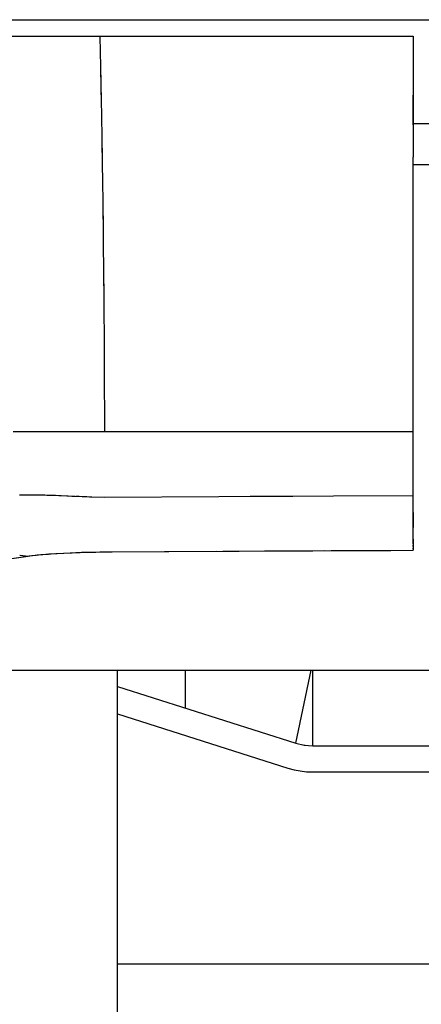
# Model space of a CAD drawing. Header units: millimetres. Extents: x 96940 to 101272, y 432237 to 434659.
# Tile 41 of 256: x 97675.221 to 97675.475, y 432611.027 to 432611.649. Entities that reach past the tile are written whole.
import ezdxf

# ---------------------------------------------------------------- set-up
doc = ezdxf.new("R2010")
doc.units = ezdxf.units.MM
doc.layers.add('citadis', color=7, linetype='Continuous')
doc.layers.add('R_BN_T_N_Halte_Bemating', color=1, linetype='Continuous')
doc.styles.get("Standard").update_dxf_attribs({"font": 'romans.shx'})
doc.dimstyles.new('RET 1-500', dxfattribs={"dimtxt": 1, "dimasz": 1, "dimexe": 0.3, "dimexo": 0, "dimgap": 0.3, "dimtad": 1, "dimdec": 3, "dimzin": 1, "dimtxsty": 'Standard', "dimcen": 0, "dimclrd": 1, "dimclre": 1, "dimclrt": 7, "dimaunit": 2, "dimadec": 4, "dimazin": 0, "dimtfac": 1, "dimtdec": 3, "dimtofl": 0, "dimtmove": 0, "dimatfit": 0, "dimfxl": 1, "dimarcsym": 0})

# ---------------------------------------------------------------- blocks, each defined once
blk = doc.blocks.new('*D50')
at = {"layer": 'Defpoints', "color": 0, "transparency": 16777216}
for p in [(97675.97689, 432611.122), (97674.68694, 432611.05669), (97675.97689, 432609.53624)]:
    blk.add_point(p, dxfattribs=at)
at = {"layer": 'R_BN_T_N_Halte_Bemating', "color": 1, "lineweight": -2, "transparency": 16777216}
for p, q in [((97675.97689, 432611.122), (97675.97689, 432609.53624)), ((97674.68694, 432611.05669), (97674.68694, 432609.53624)), ((97674.88694, 432609.53624), (97675.77689, 432609.53624))]:
    blk.add_line(p, q, dxfattribs=at)
at = {"layer": 'R_BN_T_N_Halte_Bemating', "color": 1, "transparency": 16777216}
for points in [[(97674.88694, 432609.56957), (97674.88694, 432609.50291), (97674.68694, 432609.53624)], [(97675.77689, 432609.56957), (97675.77689, 432609.50291), (97675.97689, 432609.53624)]]:
    blk.add_solid(points, dxfattribs=at)
at = {"layer": 'R_BN_T_N_Halte_Bemating', "color": 7, "transparency": 16777216, "insert": (97675.33187, 432609.70529), "char_height": 0.2, "attachment_point": 5}
blk.add_mtext('1,29', dxfattribs=at)

msp = doc.modelspace()

# ---------------------------------------------------------------- linework, layer by layer
at = {"layer": 'citadis', "color": 7}
for p, q in [((97675.11938, 432611.64917), (97676.00062, 432611.64917)), ((97675.18532, 432611.63876), (97675.27192, 432611.63876)), ((97675.22344, 432611.63876), (97675.2251, 432611.63876)), ((97675.2322, 432611.63876), (97675.23252, 432611.63876)), ((97675.24009, 432611.63876), (97675.24225, 432611.63876)), ((97675.24834, 432611.63876), (97675.25028, 432611.63876)), ((97675.25816, 432611.63876), (97675.2598, 432611.63876)), ((97675.26607, 432611.63876), (97675.27192, 432611.63876)), ((97675.27192, 432611.63876), (97675.27213, 432611.62868)), ((97675.27192, 432611.63876), (97675.34405, 432611.63876)), ((97675.34405, 432611.63876), (97675.36909, 432611.63876)), ((97675.36909, 432611.63876), (97675.41624, 432611.63876)), ((97675.41624, 432611.63876), (97675.4699, 432611.63876)), ((97675.4699, 432611.63876), (97675.46991, 432611.60545)), ((97675.27213, 432611.62868), (97675.27229, 432611.6199)), ((97675.27229, 432611.61988), (97675.27258, 432611.60545)), ((97675.27229, 432611.61988), (97675.27271, 432611.5977)), ((97675.27258, 432611.60545), (97675.27271, 432611.5977)), ((97675.46991, 432611.60545), (97675.46991, 432611.56227)), ((97675.27271, 432611.5977), (97675.27288, 432611.58886)), ((97675.4699, 432611.58266), (97675.4699, 432611.60153)), ((97675.27288, 432611.58886), (97675.27311, 432611.57408)), ((97675.46991, 432611.58361), (97675.48031, 432611.58361)), ((97675.27311, 432611.57408), (97675.2734, 432611.55601)), ((97675.27311, 432611.57408), (97675.27331, 432611.56227)), ((97675.27331, 432611.56227), (97675.2734, 432611.55601)), ((97675.46991, 432611.51902), (97675.46991, 432611.56227)), ((97675.27337, 432611.5576), (97675.27338, 432611.5576)), ((97675.2734, 432611.55601), (97675.27351, 432611.54897)), ((97675.4699, 432611.53718), (97675.4699, 432611.55663)), ((97675.46991, 432611.5576), (97675.48031, 432611.5576)), ((97675.27351, 432611.54897), (97675.27373, 432611.53185)), ((97675.27373, 432611.53185), (97675.27391, 432611.51902)), ((97675.27373, 432611.53185), (97675.27396, 432611.51428)), ((97675.27391, 432611.51902), (97675.27396, 432611.51428)), ((97675.46991, 432611.47572), (97675.46991, 432611.51902)), ((97675.27396, 432611.51428), (97675.27403, 432611.50903)), ((97675.4699, 432611.49194), (97675.4699, 432611.51186)), ((97675.27403, 432611.50903), (97675.27423, 432611.48903)), ((97675.27423, 432611.48903), (97675.27438, 432611.47572)), ((97675.27423, 432611.48903), (97675.2744, 432611.47254)), ((97675.27438, 432611.47572), (97675.2744, 432611.47254)), ((97675.46991, 432611.43237), (97675.46991, 432611.47572)), ((97675.2744, 432611.47254), (97675.27444, 432611.46905)), ((97675.27444, 432611.46905), (97675.27461, 432611.44459)), ((97675.4699, 432611.44678), (97675.4699, 432611.46696)), ((97675.27461, 432611.44459), (97675.27471, 432611.43237)), ((97675.27461, 432611.44459), (97675.27472, 432611.43078)), ((97675.27471, 432611.43237), (97675.27472, 432611.43078)), ((97675.27472, 432611.43078), (97675.27473, 432611.42904)), ((97675.4699, 432611.38902), (97675.46991, 432611.43237)), ((97675.27473, 432611.42904), (97675.27491, 432611.38902)), ((97675.4699, 432611.38902), (97675.4699, 432611.42183)), ((97675.21719, 432611.38902), (97675.22255, 432611.38902)), ((97675.22255, 432611.38902), (97675.22533, 432611.38902)), ((97675.22533, 432611.38902), (97675.22674, 432611.38902)), ((97675.22674, 432611.38902), (97675.22818, 432611.38902)), ((97675.22818, 432611.38902), (97675.23407, 432611.38902)), ((97675.23407, 432611.38902), (97675.23628, 432611.38902)), ((97675.23628, 432611.38902), (97675.23818, 432611.38902)), ((97675.23818, 432611.38902), (97675.24023, 432611.38902)), ((97675.24023, 432611.38902), (97675.24517, 432611.38902)), ((97675.24517, 432611.38902), (97675.24627, 432611.38902)), ((97675.24627, 432611.38902), (97675.24665, 432611.38902)), ((97675.24665, 432611.38902), (97675.25333, 432611.38902)), ((97675.25333, 432611.38902), (97675.2546, 432611.38902)), ((97675.2546, 432611.38902), (97675.25689, 432611.38902)), ((97675.25689, 432611.38902), (97675.26027, 432611.38902)), ((97675.26027, 432611.38902), (97675.26747, 432611.38902)), ((97675.26316, 432611.38902), (97675.27491, 432611.38902)), ((97675.26747, 432611.38902), (97675.27491, 432611.38902)), ((97675.27491, 432611.38902), (97675.34736, 432611.38902)), ((97675.27491, 432611.38902), (97675.37819, 432611.38902)), ((97675.34736, 432611.38902), (97675.41984, 432611.38902)), ((97675.37819, 432611.38902), (97675.4699, 432611.38902)), ((97675.41984, 432611.38902), (97675.4699, 432611.38902)), ((97675.4699, 432611.3484), (97675.4699, 432611.38902)), ((97675.4699, 432611.3484), (97675.4699, 432611.38902)), ((97675.22102, 432611.34897), (97675.2249, 432611.34903)), ((97675.2249, 432611.34903), (97675.2279, 432611.34901)), ((97675.2279, 432611.34901), (97675.22889, 432611.34902)), ((97675.22798, 432611.34901), (97675.23075, 432611.349)), ((97675.22889, 432611.34902), (97675.22953, 432611.349)), ((97675.23075, 432611.349), (97675.23707, 432611.34885)), ((97675.23707, 432611.34885), (97675.23835, 432611.34881)), ((97675.23835, 432611.34881), (97675.23905, 432611.34879)), ((97675.23847, 432611.34881), (97675.24387, 432611.34861)), ((97675.23905, 432611.34879), (97675.24122, 432611.34871)), ((97675.24387, 432611.34861), (97675.24589, 432611.34853)), ((97675.24588, 432611.34853), (97675.24737, 432611.34847)), ((97675.2464, 432611.34851), (97675.25112, 432611.34831)), ((97675.24737, 432611.34847), (97675.25188, 432611.34827)), ((97675.25112, 432611.34831), (97675.25416, 432611.34818)), ((97675.25415, 432611.34817), (97675.25618, 432611.34809)), ((97675.25618, 432611.34809), (97675.2654, 432611.34774)), ((97675.25676, 432611.34807), (97675.25878, 432611.34798)), ((97675.25878, 432611.34798), (97675.26358, 432611.34781)), ((97675.2654, 432611.34774), (97675.27491, 432611.34755)), ((97675.26568, 432611.34774), (97675.26676, 432611.3477)), ((97675.26676, 432611.3477), (97675.27491, 432611.34755)), ((97675.27491, 432611.34755), (97675.34718, 432611.3479)), ((97675.34718, 432611.3479), (97675.36691, 432611.34798)), ((97675.36691, 432611.34798), (97675.37819, 432611.34803)), ((97675.36711, 432611.34798), (97675.39374, 432611.3481)), ((97675.37819, 432611.34803), (97675.39396, 432611.3481)), ((97675.39396, 432611.3481), (97675.41955, 432611.34821)), ((97675.41955, 432611.34821), (97675.4699, 432611.3484)), ((97675.4699, 432611.3484), (97675.4699, 432611.3484)), ((97675.4699, 432611.34294), (97675.4699, 432611.3484)), ((97675.4699, 432611.31991), (97675.4699, 432611.34823)), ((97675.4699, 432611.34509), (97675.4699, 432611.34509)), ((97675.4699, 432611.3377), (97675.4699, 432611.34294)), ((97675.4699, 432611.3377), (97675.4699, 432611.33279)), ((97675.4699, 432611.33279), (97675.4699, 432611.32829)), ((97675.4699, 432611.32429), (97675.4699, 432611.32829)), ((97675.4699, 432611.32086), (97675.4699, 432611.32429)), ((97675.4699, 432611.32086), (97675.4699, 432611.31806)), ((97675.4699, 432611.31806), (97675.4699, 432611.31991)), ((97675.4699, 432611.31806), (97675.4699, 432611.31595)), ((97675.23232, 432611.31091), (97675.23573, 432611.31123)), ((97675.23452, 432611.31112), (97675.23774, 432611.31139)), ((97675.23577, 432611.31123), (97675.23936, 432611.31151)), ((97675.23774, 432611.31139), (97675.24123, 432611.31165)), ((97675.23975, 432611.31154), (97675.24341, 432611.31179)), ((97675.24123, 432611.31165), (97675.24495, 432611.31189)), ((97675.24399, 432611.31183), (97675.2595, 432611.31256)), ((97675.24495, 432611.31189), (97675.24891, 432611.31211)), ((97675.24891, 432611.31211), (97675.25308, 432611.31232)), ((97675.25308, 432611.31232), (97675.25668, 432611.31246)), ((97675.25668, 432611.31246), (97675.26036, 432611.3126)), ((97675.2595, 432611.31256), (97675.27937, 432611.31296)), ((97675.26036, 432611.3126), (97675.26412, 432611.31271)), ((97675.26412, 432611.31271), (97675.26794, 432611.3128)), ((97675.26794, 432611.3128), (97675.27181, 432611.31287)), ((97675.27181, 432611.31287), (97675.27574, 432611.31293)), ((97675.27574, 432611.31293), (97675.27977, 432611.31296)), ((97675.27977, 432611.31296), (97675.35156, 432611.31335)), ((97675.27977, 432611.31296), (97675.34589, 432611.31332)), ((97675.34975, 432611.31334), (97675.36003, 432611.31339)), ((97675.35156, 432611.31335), (97675.42345, 432611.3137)), ((97675.37608, 432611.31347), (97675.40646, 432611.31362)), ((97675.40646, 432611.31362), (97675.41399, 432611.31366)), ((97675.41807, 432611.31367), (97675.45574, 432611.31384)), ((97675.42345, 432611.3137), (97675.4699, 432611.3139)), ((97675.4699, 432611.31629), (97675.4699, 432611.31702)), ((97675.4699, 432611.31595), (97675.4699, 432611.31455)), ((97675.4699, 432611.31467), (97675.4699, 432611.31516)), ((97675.4699, 432611.31455), (97675.4699, 432611.3139)), ((97675.18208, 432611.30399), (97675.22499, 432611.31004)), ((97675.19027, 432611.30517), (97675.22663, 432611.31027)), ((97675.22129, 432611.31076), (97675.22148, 432611.31072)), ((97675.22148, 432611.31072), (97675.22156, 432611.3107)), ((97675.22148, 432611.31072), (97675.22294, 432611.31059)), ((97675.22156, 432611.3107), (97675.22663, 432611.31027)), ((97675.22648, 432611.31026), (97675.22651, 432611.31026)), ((97675.22651, 432611.31026), (97675.22654, 432611.31026)), ((97675.22654, 432611.31026), (97675.22889, 432611.31055)), ((97675.22724, 432611.31035), (97675.22917, 432611.31058)), ((97675.22889, 432611.31055), (97675.23157, 432611.31084)), ((97675.22957, 432611.31063), (97675.23232, 432611.31091)), ((97675.23157, 432611.31084), (97675.23452, 432611.31112)), ((97674.83962, 432611.23813), (97676.48971, 432611.23813)), ((97674.83962, 432611.23813), (97676.48971, 432611.23813)), ((97675.28311, 432611.01335), (97675.28311, 432611.23813)), ((97675.32574, 432611.23813), (97675.32578, 432611.21433)), ((97675.32574, 432611.23813), (97675.32578, 432611.21433)), ((97675.39583, 432611.19203), (97675.40539, 432611.23813)), ((97675.39583, 432611.19203), (97675.40539, 432611.23813)), ((97675.40656, 432611.19036), (97675.40657, 432611.23813)), ((97675.40656, 432611.19036), (97675.40657, 432611.23813)), ((97675.28311, 432611.22791), (97675.39583, 432611.19203)), ((97675.28311, 432611.21057), (97675.39082, 432611.17628)), ((97675.39583, 432611.19203), (97675.40113, 432611.19078)), ((97675.40054, 432611.19092), (97675.40174, 432611.19073)), ((97675.40113, 432611.19078), (97675.40656, 432611.19036)), ((97675.40656, 432611.19036), (97676.59467, 432611.19036)), ((97675.39082, 432611.17628), (97675.39467, 432611.17522)), ((97675.39467, 432611.17522), (97675.3986, 432611.17445)), ((97675.3986, 432611.17445), (97675.40257, 432611.17399)), ((97675.40257, 432611.17399), (97675.40656, 432611.17384)), ((97675.40656, 432611.17384), (97676.00062, 432611.17384)), ((97675.44042, 432611.17384), (97675.44059, 432611.17371)), ((97675.44059, 432611.17371), (97675.4406, 432611.17384)), ((97675.28311, 432611.05251), (97676.71812, 432611.05251))]:
    msp.add_line(p, q, dxfattribs=at)

# ---------------------------------------------------------------- dimensions: what is measured, and where the dimension line sits
at = {"layer": 'R_BN_T_N_Halte_Bemating'}
dim = msp.add_linear_dim(base=(97675.97689, 432609.53624), p1=(97674.68694, 432611.05669), p2=(97675.97689, 432611.122), dimstyle='RET 1-500', override={"dimtxt": 0.2, "dimasz": 0.2, "dimexe": 0, "dimgap": 0.05, "dimdec": 2}, dxfattribs=at)
dim.commit()
dim.dimension.update_dxf_attribs({"geometry": '*D50', "text_midpoint": (97675.33187, 432609.53624), "dimtype": 160})

doc.saveas('drawing.dxf')
